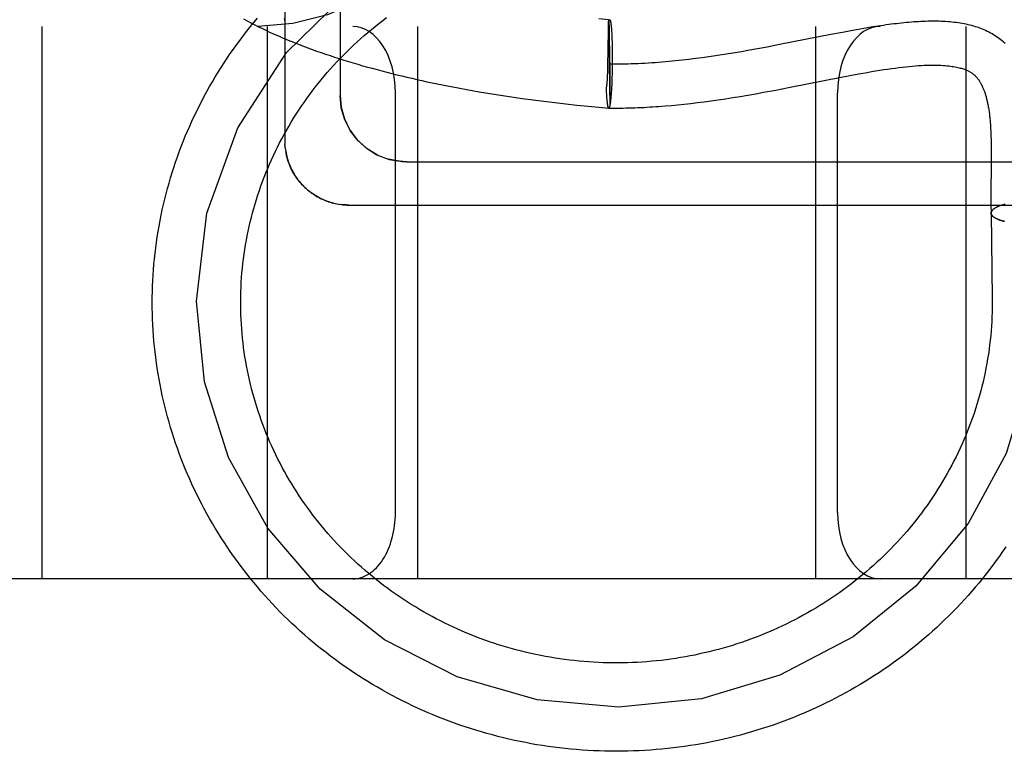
# Model space of a CAD drawing. Header units: inches. Extents: x 0 to 218, y 0 to 141.
# Tile 62 of 114: x 121.077 to 121.3, y 50.882 to 51.048. Entities that reach past the tile are written whole.
import ezdxf

# ---------------------------------------------------------------- set-up
doc = ezdxf.new("R2010")
doc.units = ezdxf.units.IN
doc.header["$LTSCALE"] = 11.987179
doc.header["$MEASUREMENT"] = 0
doc.linetypes.add('HIDDEN', pattern=[0.2, 0.1, -0.1])
doc.layers.add('DEFAULT_2', color=8, linetype='HIDDEN')

msp = doc.modelspace()

# ---------------------------------------------------------------- linework, layer by layer
at = {"layer": 'DEFAULT_2', "color": 8, "linetype": 'HIDDEN'}
for p, q in [((121.13687, 51.20971), (121.13687, 51.02038)), ((121.14937, 51.2036), (121.14937, 51.0307)), ((121.21013, 51.04782), (121.20787, 51.04802)), ((121.21011, 51.04733), (121.21013, 51.04782)), ((121.21015, 51.04761), (121.21016, 51.04752)), ((119.36687, 51.04629), (121.57187, 51.04629)), ((121.08187, 51.04629), (121.08187, 50.92129)), ((121.13287, 51.04629), (121.13287, 50.92129)), ((121.16687, 51.04629), (121.16687, 50.92129)), ((121.21004, 51.04359), (121.21007, 51.04542)), ((121.21007, 51.04542), (121.21008, 51.04605)), ((121.21011, 51.04733), (121.21036, 51.02831)), ((121.21016, 51.04752), (121.21016, 51.04741)), ((121.21016, 51.04741), (121.21017, 51.04722)), ((121.21017, 51.04722), (121.21018, 51.0469)), ((121.21018, 51.0469), (121.2102, 51.04643)), ((121.2102, 51.04643), (121.21022, 51.04547)), ((121.21022, 51.04547), (121.21025, 51.04365)), ((121.2107, 51.0461), (121.21072, 51.04587)), ((121.21072, 51.04587), (121.21074, 51.04561)), ((121.21074, 51.04561), (121.21076, 51.04535)), ((121.25687, 51.04629), (121.25687, 50.92129)), ((121.26298, 51.04503), (121.2649, 51.04539)), ((121.2649, 51.04539), (121.26616, 51.04562)), ((121.26616, 51.04562), (121.26742, 51.04583)), ((121.26742, 51.04583), (121.26865, 51.04604)), ((121.26865, 51.04604), (121.26988, 51.04624)), ((121.26988, 51.04624), (121.27109, 51.04643)), ((121.29087, 51.04629), (121.29087, 50.92129)), ((121.21025, 51.04365), (121.2103, 51.04029)), ((121.21076, 51.04535), (121.21077, 51.04507)), ((121.21077, 51.04507), (121.21079, 51.04478)), ((121.21079, 51.04478), (121.21081, 51.04448)), ((121.21081, 51.04448), (121.21082, 51.04416)), ((121.21082, 51.04416), (121.21084, 51.04384)), ((121.21084, 51.04384), (121.21086, 51.04333)), ((121.21086, 51.04333), (121.21088, 51.04281)), ((121.24877, 51.04224), (121.26037, 51.04453)), ((121.26037, 51.04453), (121.26298, 51.04503)), ((121.20999, 51.04044), (121.21, 51.04123)), ((121.21088, 51.04281), (121.21089, 51.04226)), ((121.21089, 51.04226), (121.2109, 51.0417)), ((121.2109, 51.0417), (121.21091, 51.04112)), ((121.21091, 51.04112), (121.21092, 51.04053)), ((121.24162, 51.04091), (121.24378, 51.0413)), ((121.24378, 51.0413), (121.24594, 51.0417)), ((121.24594, 51.0417), (121.24877, 51.04224)), ((121.20995, 51.038), (121.20999, 51.04044)), ((121.2103, 51.04029), (121.21035, 51.03588)), ((121.21092, 51.04053), (121.21093, 51.03993)), ((121.21093, 51.03993), (121.21093, 51.03932)), ((121.21093, 51.03932), (121.21093, 51.03849)), ((121.22825, 51.03889), (121.22976, 51.03908)), ((121.22976, 51.03908), (121.23127, 51.03928)), ((121.23127, 51.03928), (121.23277, 51.03948)), ((121.23277, 51.03948), (121.23426, 51.0397)), ((121.23426, 51.0397), (121.23574, 51.03993)), ((121.23574, 51.03993), (121.23722, 51.04016)), ((121.23722, 51.04016), (121.23869, 51.04041)), ((121.23869, 51.04041), (121.24016, 51.04065)), ((121.24016, 51.04065), (121.24162, 51.04091)), ((121.20991, 51.03636), (121.20992, 51.03697)), ((121.20992, 51.03697), (121.20995, 51.038)), ((121.21091, 51.03684), (121.21089, 51.03602)), ((121.21092, 51.03767), (121.21091, 51.03684)), ((121.21093, 51.03849), (121.21092, 51.03767)), ((121.20985, 51.03471), (121.20987, 51.03516)), ((121.20989, 51.03576), (121.20991, 51.03636)), ((121.21035, 51.03588), (121.21037, 51.03236)), ((121.21086, 51.03482), (121.21084, 51.03423)), ((121.21088, 51.03541), (121.21086, 51.03482)), ((121.21089, 51.03602), (121.21088, 51.03541)), ((121.25079, 51.03245), (121.26271, 51.0348)), ((121.26271, 51.0348), (121.2647, 51.03518)), ((121.2647, 51.03518), (121.26668, 51.03555)), ((121.17605, 51.03237), (121.17843, 51.03193)), ((121.20962, 51.03186), (121.20961, 51.03236)), ((121.20961, 51.03219), (121.20961, 51.03236)), ((121.21037, 51.03236), (121.21037, 51.03043)), ((121.21074, 51.03205), (121.21072, 51.03172)), ((121.21077, 51.03257), (121.21074, 51.03205)), ((121.2108, 51.0331), (121.21077, 51.03257)), ((121.21082, 51.03366), (121.2108, 51.0331)), ((121.21084, 51.03423), (121.21082, 51.03366)), ((121.24793, 51.0319), (121.25079, 51.03245)), ((121.16187, 50.93629), (121.16187, 51.03129)), ((121.17843, 51.03193), (121.18083, 51.03151)), ((121.18083, 51.03151), (121.18324, 51.03111)), ((121.18324, 51.03111), (121.18566, 51.03072)), ((121.18566, 51.03072), (121.1881, 51.03035)), ((121.1881, 51.03035), (121.19055, 51.03)), ((121.19055, 51.03), (121.19301, 51.02967)), ((121.20964, 51.03154), (121.20962, 51.03186)), ((121.20965, 51.03123), (121.20964, 51.03154)), ((121.20967, 51.03093), (121.20965, 51.03123)), ((121.20969, 51.03064), (121.20967, 51.03093)), ((121.20971, 51.03036), (121.20969, 51.03064)), ((121.20973, 51.0301), (121.20971, 51.03036)), ((121.20974, 51.02985), (121.20973, 51.0301)), ((121.20977, 51.02959), (121.20974, 51.02985)), ((121.21037, 51.03043), (121.21037, 51.02939)), ((121.21061, 51.03022), (121.21059, 51.02996)), ((121.21063, 51.03049), (121.21061, 51.03022)), ((121.21066, 51.03078), (121.21063, 51.03049)), ((121.21068, 51.03108), (121.21066, 51.03078)), ((121.2107, 51.03139), (121.21068, 51.03108)), ((121.21072, 51.03172), (121.2107, 51.03139)), ((121.2349, 51.02969), (121.23653, 51.02993)), ((121.23653, 51.02993), (121.23819, 51.03019)), ((121.23819, 51.03019), (121.23989, 51.03047)), ((121.23989, 51.03047), (121.24162, 51.03076)), ((121.24162, 51.03076), (121.24338, 51.03106)), ((121.24338, 51.03106), (121.24517, 51.03139)), ((121.24517, 51.03139), (121.24793, 51.0319)), ((121.26187, 50.93629), (121.26187, 51.03129)), ((121.19301, 51.02967), (121.19547, 51.02935)), ((121.19547, 51.02935), (121.19794, 51.02905)), ((121.19794, 51.02905), (121.20042, 51.02877)), ((121.20042, 51.02877), (121.20291, 51.02851)), ((121.20291, 51.02851), (121.20539, 51.02826)), ((121.20539, 51.02826), (121.20788, 51.02803)), ((121.20788, 51.02803), (121.21014, 51.02783)), ((121.20978, 51.0295), (121.20976, 51.02973)), ((121.20989, 51.02855), (121.20988, 51.02863)), ((121.2099, 51.02846), (121.20989, 51.02855)), ((121.20992, 51.02839), (121.2099, 51.02848)), ((121.20993, 51.02832), (121.20992, 51.02841)), ((121.21037, 51.02887), (121.21036, 51.02852)), ((121.21036, 51.02852), (121.21036, 51.02831)), ((121.21037, 51.02939), (121.21037, 51.02887)), ((121.22429, 51.02842), (121.22573, 51.02856)), ((121.22573, 51.02856), (121.2272, 51.02871)), ((121.2272, 51.02871), (121.22868, 51.02887)), ((121.22868, 51.02887), (121.23019, 51.02905)), ((121.23019, 51.02905), (121.23173, 51.02925)), ((121.23173, 51.02925), (121.2333, 51.02946)), ((121.2333, 51.02946), (121.2349, 51.02969)), ((121.29658, 51.02148), (121.2966, 51.02063)), ((121.13696, 51.01881), (121.13701, 51.01837)), ((121.2966, 51.02063), (121.29661, 51.01975)), ((121.29661, 51.01975), (121.29662, 51.01883)), ((121.29662, 51.01883), (121.29663, 51.01789)), ((121.13701, 51.01842), (121.13708, 51.01797)), ((121.29663, 51.01789), (121.29663, 51.01641)), ((121.16437, 51.01569), (121.38437, 51.01569)), ((121.29663, 51.01641), (121.29661, 51.01377)), ((121.14112, 51.01013), (121.14081, 51.01045)), ((121.1414, 51.00985), (121.14109, 51.01016)), ((121.14169, 51.00958), (121.14136, 51.00989)), ((121.29658, 51.01087), (121.29657, 51.00897)), ((121.14199, 51.00933), (121.14165, 51.00962)), ((121.29657, 51.00897), (121.29657, 51.00761)), ((121.29657, 51.00761), (121.29658, 51.00617)), ((121.14826, 51.00622), (121.14867, 51.00613)), ((121.14981, 51.00596), (121.14938, 51.00602)), ((121.29835, 51.00559), (121.29764, 51.00525)), ((121.2985, 51.00565), (121.29835, 51.00559)), ((121.29862, 51.00569), (121.29847, 51.00564)), ((121.29875, 51.00574), (121.2986, 51.00568)), ((121.29888, 51.00579), (121.29872, 51.00573)), ((121.29902, 51.00583), (121.29885, 51.00577)), ((121.29915, 51.00587), (121.29898, 51.00582)), ((121.29929, 51.00592), (121.29912, 51.00586)), ((121.29955, 51.00599), (121.2994, 51.00595)), ((121.29974, 51.00604), (121.29955, 51.00599)), ((121.29662, 51.00405), (121.29687, 50.98479)), ((121.29687, 50.98479), (121.29687, 50.9838)), ((121.68187, 50.92129), (119.36687, 50.92129))]:
    msp.add_line(p, q, dxfattribs=at)
for points in [[(121.20141, 51.17129), (121.20102, 51.1572), (121.19983, 51.14317), (121.19783, 51.12941), (121.19498, 51.116), (121.19116, 51.10286), (121.18648, 51.09074), (121.18109, 51.08006), (121.17506, 51.07085), (121.16856, 51.06324), (121.16158, 51.05707), (121.15422, 51.05232), (121.14653, 51.04895), (121.13866, 51.04695), (121.13076, 51.04629)], [(121.11687, 50.98411), (121.11923, 51.00407), (121.1262, 51.02334), (121.13722, 51.0404), (121.15209, 51.05493), (121.16993, 51.06592), (121.18954, 51.07276), (121.21071, 51.07532)], [(121.10687, 50.98379), (121.10688, 50.98504), (121.10691, 50.98628), (121.10694, 50.98752), (121.107, 50.98877), (121.10707, 50.99001), (121.10716, 50.99125), (121.10726, 50.99249), (121.10738, 50.99373), (121.10751, 50.99496), (121.10766, 50.9962), (121.10783, 50.99743), (121.10801, 50.99866), (121.1082, 50.99989), (121.10841, 51.00112), (121.10864, 51.00234), (121.10888, 51.00356), (121.10914, 51.00478), (121.10942, 51.006), (121.1097, 51.00721), (121.11001, 51.00842), (121.11033, 51.00962), (121.11066, 51.01082), (121.11101, 51.01202), (121.11138, 51.01321), (121.11176, 51.0144), (121.11215, 51.01559), (121.11256, 51.01677), (121.11299, 51.01794), (121.11343, 51.01911), (121.11388, 51.02027), (121.11435, 51.02143), (121.11484, 51.02258), (121.11534, 51.02373), (121.11585, 51.02487), (121.11638, 51.02601), (121.11692, 51.02714), (121.11748, 51.02826), (121.11805, 51.02937), (121.11863, 51.03048), (121.11923, 51.03158), (121.11985, 51.03268), (121.12047, 51.03377), (121.12111, 51.03485), (121.12177, 51.03592), (121.12243, 51.03698), (121.12312, 51.03804), (121.12381, 51.03909), (121.12452, 51.04013), (121.12524, 51.04116), (121.12597, 51.04218), (121.12672, 51.0432), (121.12748, 51.04421), (121.12825, 51.0452), (121.12904, 51.04619), (121.12984, 51.04717), (121.13065, 51.04814)], [(121.12687, 50.98379), (121.12687, 50.98421), (121.12689, 50.98527), (121.12691, 50.98633), (121.12696, 50.98739), (121.12701, 50.98844), (121.12708, 50.9895), (121.12717, 50.99056), (121.12727, 50.99161), (121.12738, 50.99266), (121.12751, 50.99371), (121.12765, 50.99476), (121.1278, 50.99581), (121.12797, 50.99686), (121.12816, 50.9979), (121.12835, 50.99894), (121.12857, 50.99998), (121.12879, 51.00102), (121.12903, 51.00205), (121.12929, 51.00308), (121.12955, 51.00411), (121.12984, 51.00513), (121.13013, 51.00615), (121.13044, 51.00716), (121.13076, 51.00818), (121.1311, 51.00918), (121.13145, 51.01019), (121.13181, 51.01118), (121.13219, 51.01218), (121.13258, 51.01317), (121.13299, 51.01415), (121.1334, 51.01513), (121.13383, 51.0161), (121.13428, 51.01707), (121.13473, 51.01803), (121.1352, 51.01899), (121.13569, 51.01994), (121.13618, 51.02089), (121.13669, 51.02182), (121.13721, 51.02276), (121.13774, 51.02368), (121.13829, 51.0246), (121.13884, 51.02551), (121.13941, 51.02641), (121.14, 51.02731), (121.14059, 51.0282), (121.1412, 51.02908), (121.14181, 51.02996), (121.14244, 51.03082), (121.14308, 51.03168), (121.14374, 51.03253), (121.1444, 51.03337), (121.14508, 51.03421), (121.14576, 51.03503), (121.14646, 51.03585), (121.14717, 51.03666), (121.14789, 51.03746), (121.14862, 51.03825), (121.14936, 51.03903), (121.15011, 51.0398), (121.15087, 51.04056), (121.15164, 51.04131), (121.15242, 51.04206), (121.15321, 51.04279), (121.15401, 51.04351), (121.15482, 51.04423), (121.15564, 51.04493), (121.15647, 51.04562), (121.15731, 51.0463), (121.15816, 51.04698), (121.15901, 51.04764), (121.15988, 51.04829)], [(121.1275, 51.04799), (121.12834, 51.04754), (121.12918, 51.04709), (121.13004, 51.04665), (121.13091, 51.04622), (121.13179, 51.04579), (121.13268, 51.04537), (121.13357, 51.04495), (121.13448, 51.04454), (121.1354, 51.04414), (121.13633, 51.04374), (121.13726, 51.04334), (121.13821, 51.04295), (121.13916, 51.04257), (121.14012, 51.04219), (121.1411, 51.04182), (121.14208, 51.04145), (121.14306, 51.04109), (121.14406, 51.04073), (121.14507, 51.04038), (121.14608, 51.04003), (121.1471, 51.03968), (121.14813, 51.03935), (121.14917, 51.03901), (121.15021, 51.03868), (121.15126, 51.03836), (121.15232, 51.03804), (121.15339, 51.03772), (121.15446, 51.03741), (121.15554, 51.03711), (121.15663, 51.03681), (121.15772, 51.03651), (121.15883, 51.03622), (121.15993, 51.03593), (121.16105, 51.03565), (121.16217, 51.03537), (121.16329, 51.03509), (121.16443, 51.03482), (121.16557, 51.03456), (121.16671, 51.0343), (121.16786, 51.03404), (121.16901, 51.03379), (121.17017, 51.03354), (121.17134, 51.0333), (121.17251, 51.03306), (121.17368, 51.03283), (121.17605, 51.03237)], [(121.13673, 51.04811), (121.13679, 51.04774), (121.13683, 51.04737), (121.13686, 51.047), (121.13687, 51.04663), (121.13687, 51.04637)], [(121.21011, 51.04733), (121.21012, 51.04739), (121.21014, 51.04745), (121.21015, 51.0475), (121.21017, 51.04755), (121.21018, 51.04759), (121.21019, 51.04764), (121.21021, 51.04767), (121.21022, 51.04771), (121.21024, 51.04773), (121.21025, 51.04776), (121.21027, 51.04778), (121.21028, 51.04779), (121.21029, 51.04781), (121.21031, 51.04781), (121.21032, 51.04782), (121.21033, 51.04782)], [(121.21013, 51.04782), (121.21014, 51.04781), (121.21014, 51.0478), (121.21014, 51.04779), (121.21014, 51.04777), (121.21015, 51.04774), (121.21015, 51.04772), (121.21015, 51.04769), (121.21015, 51.04765), (121.21015, 51.04761)], [(121.21033, 51.04782), (121.21034, 51.04782), (121.21035, 51.04781), (121.21037, 51.0478), (121.21038, 51.04779), (121.21039, 51.04777), (121.21041, 51.04775), (121.21042, 51.04772), (121.21043, 51.04769), (121.21045, 51.04765), (121.21046, 51.04761), (121.21048, 51.04757), (121.21049, 51.04752), (121.2105, 51.04747), (121.21052, 51.04742), (121.21053, 51.04736), (121.21054, 51.04729), (121.21055, 51.04722), (121.21057, 51.04715), (121.21058, 51.04708), (121.21059, 51.047), (121.2106, 51.04691), (121.21062, 51.04682), (121.21063, 51.04673), (121.21064, 51.04664), (121.21065, 51.04654), (121.21066, 51.04643), (121.21067, 51.04633), (121.21068, 51.04622), (121.2107, 51.0461)], [(121.13686, 51.047), (121.13687, 51.04663), (121.13687, 51.04637)], [(121.21008, 51.04605), (121.2101, 51.04712), (121.21011, 51.04733)], [(121.27109, 51.04643), (121.27228, 51.04661), (121.27287, 51.04669), (121.27346, 51.04677), (121.27405, 51.04685), (121.27463, 51.04692), (121.2752, 51.04699), (121.27578, 51.04706), (121.27634, 51.04712), (121.27691, 51.04718), (121.27747, 51.04723), (121.27802, 51.04728), (121.27858, 51.04733), (121.27912, 51.04737), (121.27967, 51.04741), (121.28021, 51.04744), (121.28074, 51.04747), (121.28127, 51.04749), (121.2818, 51.04751), (121.28232, 51.04753), (121.28284, 51.04754), (121.28335, 51.04754), (121.28386, 51.04754), (121.28437, 51.04754), (121.28486, 51.04753), (121.28536, 51.04751), (121.28585, 51.04749), (121.28634, 51.04746), (121.28682, 51.04743), (121.28729, 51.04739), (121.28776, 51.04734), (121.28823, 51.04729), (121.28869, 51.04723), (121.28915, 51.04717), (121.2896, 51.0471), (121.29004, 51.04703), (121.29049, 51.04694), (121.29092, 51.04685), (121.29135, 51.04676), (121.29178, 51.04666), (121.2922, 51.04655), (121.29262, 51.04643), (121.29303, 51.04631), (121.29343, 51.04618), (121.29383, 51.04604), (121.29422, 51.0459), (121.29461, 51.04574), (121.295, 51.04558), (121.29537, 51.04542), (121.29575, 51.04524), (121.29611, 51.04506), (121.29647, 51.04487), (121.29683, 51.04467), (121.29718, 51.04446), (121.29752, 51.04425), (121.29786, 51.04402), (121.29819, 51.04379), (121.29852, 51.04355), (121.29884, 51.0433), (121.29916, 51.04305), (121.29946, 51.04278), (121.29977, 51.0425)], [(121.21003, 51.0429), (121.21003, 51.04325), (121.21004, 51.04343), (121.21004, 51.04359)], [(121.21, 51.04123), (121.21002, 51.04218), (121.21003, 51.0429)], [(121.21023, 51.03782), (121.21095, 51.03781), (121.21166, 51.03781), (121.21238, 51.03782), (121.21309, 51.03783), (121.21381, 51.03784), (121.21452, 51.03786), (121.21523, 51.03788), (121.21601, 51.0379), (121.21678, 51.03794), (121.21755, 51.03797), (121.21832, 51.03801), (121.21909, 51.03806), (121.21986, 51.03811), (121.22063, 51.03816), (121.2214, 51.03822), (121.22216, 51.03828), (121.22293, 51.03834), (121.22369, 51.03841), (121.22445, 51.03848), (121.22522, 51.03856), (121.22598, 51.03864), (121.22674, 51.03872), (121.22825, 51.03889)], [(121.26668, 51.03555), (121.26861, 51.03589), (121.26956, 51.03606), (121.2705, 51.03621), (121.27142, 51.03636), (121.27233, 51.03651), (121.27322, 51.03664), (121.2741, 51.03676), (121.27495, 51.03688), (121.27578, 51.03699), (121.27658, 51.03708), (121.27736, 51.03717), (121.27812, 51.03725), (121.27885, 51.03732), (121.27955, 51.03737), (121.28022, 51.03742), (121.28087, 51.03746), (121.2815, 51.03749), (121.2821, 51.03752), (121.28269, 51.03753), (121.28325, 51.03754), (121.28379, 51.03754), (121.2843, 51.03754), (121.2848, 51.03752), (121.28528, 51.0375), (121.28574, 51.03748), (121.28619, 51.03744), (121.28661, 51.03741), (121.28702, 51.03736), (121.28742, 51.03732), (121.28779, 51.03726), (121.28815, 51.03721), (121.28848, 51.03715), (121.2888, 51.03708), (121.2891, 51.03702), (121.28938, 51.03695), (121.28964, 51.03688), (121.28989, 51.03681), (121.29012, 51.03674), (121.29034, 51.03667), (121.29054, 51.0366), (121.29074, 51.03652), (121.29092, 51.03645), (121.29109, 51.03638), (121.29126, 51.0363), (121.29141, 51.03623), (121.29156, 51.03615), (121.2917, 51.03608), (121.29184, 51.036), (121.29197, 51.03592), (121.2921, 51.03585), (121.29222, 51.03576), (121.29234, 51.03568), (121.29246, 51.0356), (121.29257, 51.03551), (121.29268, 51.03543), (121.29278, 51.03534), (121.29288, 51.03525), (121.29298, 51.03516), (121.29308, 51.03506), (121.29318, 51.03496), (121.29327, 51.03486), (121.29337, 51.03476), (121.29346, 51.03465), (121.29355, 51.03454), (121.29364, 51.03442), (121.29373, 51.0343), (121.29382, 51.03418), (121.2939, 51.03405), (121.29399, 51.03392), (121.29407, 51.03378), (121.29416, 51.03364), (121.29424, 51.0335), (121.29432, 51.03335), (121.2944, 51.0332), (121.29448, 51.03305), (121.29456, 51.03289), (121.29463, 51.03274), (121.2947, 51.03257), (121.29478, 51.03241), (121.29484, 51.03224), (121.29491, 51.03207), (121.29498, 51.0319), (121.29505, 51.03172), (121.29511, 51.03154), (121.29517, 51.03136), (121.29524, 51.03117), (121.2953, 51.03098), (121.29536, 51.03079), (121.29542, 51.03059), (121.29547, 51.03039), (121.29553, 51.03018), (121.29559, 51.02997), (121.29564, 51.02975), (121.29569, 51.02953), (121.29574, 51.02931), (121.29579, 51.02908), (121.29584, 51.02884), (121.29589, 51.02861), (121.29594, 51.02836), (121.29598, 51.02811), (121.29603, 51.02786), (121.29607, 51.0276), (121.29611, 51.02734), (121.29615, 51.02707), (121.29619, 51.02679), (121.29622, 51.02651), (121.29626, 51.02623), (121.29629, 51.02594), (121.29632, 51.02565), (121.29635, 51.02536), (121.29638, 51.02507), (121.2964, 51.02477), (121.29643, 51.02446), (121.29645, 51.02414), (121.29647, 51.0238), (121.29649, 51.02344), (121.29651, 51.02307), (121.29653, 51.02269), (121.29655, 51.02229), (121.29656, 51.02189), (121.29658, 51.02148)], [(121.20961, 51.03236), (121.20963, 51.03247), (121.20965, 51.03259), (121.20967, 51.03271), (121.20969, 51.03284), (121.20971, 51.03298), (121.20973, 51.03312), (121.20974, 51.03326), (121.20976, 51.03341), (121.20977, 51.03357), (121.20978, 51.03372), (121.2098, 51.03388), (121.20981, 51.03404), (121.20982, 51.0342), (121.20983, 51.03437), (121.20985, 51.03471)], [(121.20987, 51.03516), (121.20987, 51.03536), (121.20989, 51.03576)], [(121.14937, 51.03069), (121.14961, 51.02803), (121.15034, 51.0254), (121.15152, 51.02295), (121.15316, 51.02073), (121.15522, 51.01881), (121.15766, 51.01727), (121.16044, 51.01621), (121.16341, 51.01572), (121.16437, 51.01569)], [(121.15783, 51.01719), (121.15552, 51.01858), (121.15347, 51.02039), (121.15174, 51.0226), (121.15044, 51.02513), (121.14964, 51.02787), (121.14937, 51.03069)], [(121.21059, 51.02996), (121.21056, 51.02971), (121.21055, 51.02959), (121.21054, 51.02947), (121.21052, 51.02936), (121.21051, 51.02925), (121.2105, 51.02915), (121.21048, 51.02905), (121.21047, 51.02895), (121.21046, 51.02885), (121.21044, 51.02876), (121.21043, 51.02868), (121.21041, 51.0286), (121.2104, 51.02852), (121.21039, 51.02844), (121.21037, 51.02837), (121.21036, 51.02831)], [(121.20987, 51.02871), (121.20986, 51.0288), (121.20984, 51.02889), (121.20983, 51.02898), (121.20982, 51.02908), (121.20981, 51.02918), (121.2098, 51.02928), (121.20979, 51.02939), (121.20978, 51.0295)], [(121.20989, 51.02853), (121.20988, 51.02861), (121.20987, 51.02869)], [(121.21014, 51.02782), (121.21013, 51.02782), (121.21012, 51.02782), (121.2101, 51.02783), (121.21009, 51.02784), (121.21008, 51.02786), (121.21006, 51.02788), (121.21005, 51.02791), (121.21003, 51.02794), (121.21002, 51.02797), (121.21001, 51.02801), (121.20999, 51.02805), (121.20998, 51.0281), (121.20997, 51.02815), (121.20995, 51.0282), (121.20994, 51.02826), (121.20993, 51.02832)], [(121.21014, 51.02783), (121.21013, 51.02784), (121.21012, 51.02784), (121.2101, 51.02785), (121.21009, 51.02786), (121.21008, 51.02788), (121.21006, 51.0279), (121.21005, 51.02793), (121.21004, 51.02796)], [(121.21014, 51.02782), (121.21075, 51.02781), (121.21141, 51.02781), (121.21206, 51.02781), (121.21272, 51.02782), (121.21337, 51.02783), (121.21403, 51.02784), (121.21469, 51.02786), (121.21536, 51.02788), (121.21602, 51.0279), (121.21669, 51.02792), (121.21736, 51.02795), (121.21804, 51.02798), (121.21872, 51.02802), (121.2194, 51.02806), (121.22009, 51.0281), (121.22078, 51.02814), (121.22147, 51.02819), (121.22217, 51.02825), (121.22287, 51.0283), (121.22429, 51.02842)], [(121.21036, 51.02831), (121.21034, 51.02825), (121.21033, 51.02819), (121.21032, 51.02814), (121.2103, 51.02809), (121.21029, 51.02804), (121.21027, 51.028), (121.21026, 51.02796), (121.21025, 51.02793), (121.21023, 51.0279), (121.21022, 51.02788), (121.2102, 51.02786), (121.21019, 51.02784), (121.21017, 51.02783), (121.21016, 51.02782), (121.21015, 51.02782), (121.21014, 51.02782)], [(121.21036, 51.02831), (121.21034, 51.02825), (121.21033, 51.02819), (121.21032, 51.02814), (121.2103, 51.02809), (121.21029, 51.02805), (121.21027, 51.02801), (121.21026, 51.02797), (121.21025, 51.02794), (121.21023, 51.02791), (121.21022, 51.02789), (121.2102, 51.02787), (121.21019, 51.02786), (121.21017, 51.02784), (121.21016, 51.02784), (121.21015, 51.02783)], [(121.13687, 51.02038), (121.13688, 51.01999), (121.13689, 51.01959)], [(121.13696, 51.01878), (121.13692, 51.01919), (121.13689, 51.0196)], [(121.13706, 51.01804), (121.13713, 51.01765), (121.13721, 51.01727), (121.1373, 51.01688), (121.1374, 51.0165), (121.13751, 51.01613), (121.13763, 51.01575), (121.13776, 51.01538), (121.1379, 51.01502), (121.13805, 51.01465), (121.13821, 51.0143), (121.13838, 51.01394), (121.13856, 51.01359), (121.13875, 51.01325), (121.13895, 51.01291), (121.13915, 51.01257), (121.13937, 51.01225), (121.13959, 51.01192), (121.13983, 51.01161), (121.14007, 51.0113), (121.14032, 51.01099), (121.14058, 51.0107)], [(121.14085, 51.01041), (121.14054, 51.01074), (121.14028, 51.01104), (121.14003, 51.01135), (121.13979, 51.01166), (121.13956, 51.01197), (121.13932, 51.01231), (121.1391, 51.01266), (121.13889, 51.013), (121.13869, 51.01335), (121.1385, 51.0137), (121.13832, 51.01406), (121.13815, 51.01444), (121.13798, 51.01482), (121.13783, 51.01519), (121.13769, 51.01557), (121.13756, 51.01596), (121.13744, 51.01636), (121.13733, 51.01676), (121.13724, 51.01715), (121.13715, 51.01756), (121.13708, 51.01797)], [(121.16437, 51.01569), (121.16281, 51.01577), (121.16027, 51.01626)], [(121.29661, 51.01377), (121.2966, 51.01265), (121.29658, 51.01087)], [(121.14794, 51.00629), (121.14757, 51.00638), (121.14722, 51.00648), (121.14688, 51.00659), (121.14653, 51.00671), (121.14618, 51.00684), (121.14583, 51.00698), (121.14548, 51.00713), (121.14514, 51.00729), (121.1448, 51.00745), (121.14447, 51.00763), (121.14414, 51.00781), (121.14381, 51.00801), (121.14349, 51.00821), (121.14317, 51.00842), (121.14285, 51.00865), (121.14254, 51.00888), (121.14224, 51.00912), (121.14194, 51.00937)], [(121.14199, 51.00933), (121.14229, 51.00907), (121.1426, 51.00883), (121.14292, 51.0086), (121.14324, 51.00838), (121.14357, 51.00816), (121.1439, 51.00795), (121.14424, 51.00775), (121.14459, 51.00756), (121.14494, 51.00739), (121.14529, 51.00722), (121.14565, 51.00706), (121.14601, 51.00691), (121.14638, 51.00677), (121.14675, 51.00663), (121.14712, 51.00651), (121.1475, 51.0064), (121.14788, 51.0063), (121.14831, 51.0062)], [(121.14865, 51.00614), (121.14903, 51.00607), (121.14942, 51.00601)], [(121.15137, 51.00588), (121.1512, 51.00588), (121.15084, 51.00589), (121.15048, 51.0059), (121.1501, 51.00593), (121.14973, 51.00597)], [(121.14981, 51.00596), (121.1502, 51.00592), (121.15059, 51.0059), (121.15098, 51.00588), (121.15137, 51.00588)], [(121.15137, 51.00588), (121.37574, 51.00588)], [(121.29658, 51.00617), (121.29659, 51.00542), (121.2966, 51.00463), (121.29661, 51.00404)], [(121.29793, 51.0054), (121.29783, 51.00535), (121.29773, 51.0053), (121.29764, 51.00525)], [(121.29838, 51.0056), (121.29826, 51.00555), (121.29815, 51.0055), (121.29804, 51.00545)], [(121.29959, 51.006), (121.29944, 51.00596), (121.29926, 51.00591)], [(121.29661, 51.00404), (121.29661, 51.00407), (121.29662, 51.00412), (121.29662, 51.00418), (121.29664, 51.00423), (121.29665, 51.00429), (121.29667, 51.00434), (121.2967, 51.0044), (121.29672, 51.00445), (121.29676, 51.00451), (121.29679, 51.00456), (121.29683, 51.00462), (121.29688, 51.00467), (121.29693, 51.00473), (121.29698, 51.00478), (121.29704, 51.00483), (121.2971, 51.00489)], [(121.29764, 51.00525), (121.29755, 51.0052), (121.29746, 51.00515), (121.29738, 51.0051), (121.29731, 51.00504), (121.29723, 51.00499), (121.29716, 51.00494), (121.2971, 51.00489), (121.29704, 51.00483), (121.29698, 51.00478), (121.29693, 51.00472), (121.29688, 51.00467), (121.29684, 51.00461), (121.2968, 51.00456), (121.29676, 51.00451), (121.29673, 51.00445), (121.2967, 51.0044), (121.29668, 51.00434), (121.29666, 51.00428), (121.29664, 51.00423), (121.29663, 51.00417), (121.29663, 51.00412), (121.29662, 51.00406)], [(121.29662, 51.00405), (121.29663, 51.00401), (121.29663, 51.00395), (121.29664, 51.0039), (121.29666, 51.00384), (121.29668, 51.00379), (121.2967, 51.00373), (121.29673, 51.00368), (121.29676, 51.00362), (121.2968, 51.00357), (121.29684, 51.00352), (121.29688, 51.00346), (121.29693, 51.00341), (121.29698, 51.00336), (121.29704, 51.0033), (121.2971, 51.00325), (121.29716, 51.0032), (121.29723, 51.00315), (121.29731, 51.0031), (121.29738, 51.00305), (121.29746, 51.003), (121.29755, 51.00295), (121.29764, 51.0029), (121.29773, 51.00285), (121.29783, 51.0028), (121.29793, 51.00276), (121.29803, 51.00271), (121.29814, 51.00266), (121.29825, 51.00262), (121.29836, 51.00257), (121.29848, 51.00253), (121.2986, 51.00249), (121.29873, 51.00244), (121.29886, 51.0024), (121.29899, 51.00236), (121.29912, 51.00232), (121.29926, 51.00228), (121.2994, 51.00224), (121.29955, 51.0022)], [(121.2997, 51.00217), (121.29948, 51.00221), (121.29934, 51.00225), (121.2992, 51.00229), (121.29906, 51.00233), (121.29893, 51.00237), (121.2988, 51.00241), (121.29867, 51.00245), (121.29855, 51.0025), (121.29843, 51.00254), (121.29831, 51.00258), (121.2982, 51.00263), (121.29809, 51.00267), (121.29799, 51.00272), (121.29788, 51.00277), (121.29779, 51.00281), (121.29769, 51.00286), (121.2976, 51.00291), (121.29751, 51.00296), (121.29743, 51.00301), (121.29735, 51.00306), (121.29727, 51.00311), (121.2972, 51.00316), (121.29714, 51.00321), (121.29707, 51.00326), (121.29701, 51.00331), (121.29696, 51.00337), (121.29691, 51.00342), (121.29686, 51.00347), (121.29682, 51.00352), (121.29678, 51.00358), (121.29674, 51.00363), (121.29671, 51.00369), (121.29669, 51.00374), (121.29666, 51.0038), (121.29664, 51.00385), (121.29663, 51.0039), (121.29662, 51.00396), (121.29662, 51.00401)], [(121.13146, 50.9185), (121.13064, 50.91946), (121.12983, 50.92043), (121.12903, 50.92141), (121.12825, 50.9224), (121.12748, 50.92339), (121.12672, 50.9244), (121.12597, 50.92541), (121.12524, 50.92643), (121.12451, 50.92747), (121.12381, 50.92851), (121.12311, 50.92956), (121.12243, 50.93061), (121.12176, 50.93168), (121.12111, 50.93275), (121.12047, 50.93383), (121.11984, 50.93492), (121.11923, 50.93601), (121.11863, 50.93711), (121.11805, 50.93822), (121.11748, 50.93934), (121.11692, 50.94046), (121.11638, 50.94159), (121.11585, 50.94272), (121.11534, 50.94386), (121.11484, 50.94501), (121.11435, 50.94616), (121.11388, 50.94732), (121.11343, 50.94848), (121.11299, 50.94965), (121.11256, 50.95083), (121.11215, 50.952), (121.11176, 50.95319), (121.11138, 50.95438), (121.11101, 50.95557), (121.11066, 50.95677), (121.11033, 50.95797), (121.11001, 50.95917), (121.1097, 50.96038), (121.10941, 50.96159), (121.10914, 50.96281), (121.10888, 50.96403), (121.10864, 50.96525), (121.10841, 50.96647), (121.1082, 50.9677), (121.10801, 50.96893), (121.10783, 50.97016), (121.10766, 50.97139), (121.10751, 50.97263), (121.10738, 50.97386), (121.10726, 50.9751), (121.10716, 50.97634), (121.10707, 50.97758), (121.107, 50.97882), (121.10694, 50.98007), (121.10691, 50.98131), (121.10688, 50.98255), (121.10687, 50.98379)], [(121.30687, 50.98491), (121.30528, 50.96712), (121.30002, 50.94966), (121.29146, 50.93381), (121.27963, 50.91964), (121.26541, 50.90818), (121.24884, 50.89948), (121.23114, 50.89417), (121.21237, 50.89227), (121.19391, 50.89392), (121.17583, 50.89911), (121.15944, 50.90747), (121.14482, 50.91896), (121.13302, 50.93275), (121.12411, 50.94877), (121.11872, 50.96586), (121.11687, 50.98411)], [(121.14013, 50.94008), (121.13954, 50.94098), (121.13897, 50.94188), (121.13841, 50.94279), (121.13786, 50.94371), (121.13732, 50.94463), (121.1368, 50.94556), (121.13629, 50.9465), (121.13579, 50.94744), (121.13531, 50.94839), (121.13483, 50.94935), (121.13438, 50.95031), (121.13393, 50.95128), (121.1335, 50.95225), (121.13308, 50.95323), (121.13267, 50.95421), (121.13228, 50.9552), (121.1319, 50.95619), (121.13153, 50.95719), (121.13118, 50.95819), (121.13084, 50.9592), (121.13051, 50.96021), (121.1302, 50.96122), (121.1299, 50.96224), (121.12961, 50.96326), (121.12934, 50.96429), (121.12909, 50.96532), (121.12884, 50.96635), (121.12861, 50.96739), (121.1284, 50.96843), (121.1282, 50.96947), (121.12801, 50.97051), (121.12784, 50.97156), (121.12768, 50.9726), (121.12753, 50.97365), (121.1274, 50.9747), (121.12729, 50.97576), (121.12719, 50.97681), (121.1271, 50.97786), (121.12703, 50.97892), (121.12697, 50.97998), (121.12692, 50.98104), (121.12689, 50.98209), (121.12688, 50.98315), (121.12687, 50.98379)], [(121.29687, 50.9838), (121.29687, 50.98267), (121.29684, 50.98161), (121.29681, 50.98055), (121.29676, 50.9795), (121.29669, 50.97844), (121.29661, 50.97738), (121.29652, 50.97633), (121.29641, 50.97527), (121.29629, 50.97422), (121.29615, 50.97317), (121.296, 50.97212), (121.29583, 50.97108), (121.29565, 50.97003), (121.29546, 50.96899), (121.29525, 50.96795), (121.29503, 50.96691), (121.2948, 50.96588), (121.29455, 50.96485), (121.29428, 50.96382), (121.29401, 50.9628), (121.29371, 50.96178), (121.29341, 50.96076), (121.29309, 50.95975), (121.29276, 50.95874), (121.29241, 50.95774), (121.29205, 50.95674), (121.29168, 50.95574), (121.2913, 50.95475), (121.2909, 50.95376), (121.29048, 50.95278), (121.29006, 50.95181), (121.28962, 50.95084), (121.28917, 50.94987), (121.2887, 50.94892), (121.28822, 50.94796), (121.28773, 50.94702), (121.28723, 50.94608), (121.28671, 50.94514), (121.28618, 50.94422), (121.28564, 50.9433), (121.28509, 50.94238), (121.28452, 50.94148), (121.28395, 50.94058), (121.28336, 50.93968), (121.28275, 50.9388), (121.28214, 50.93792), (121.28151, 50.93705), (121.28088, 50.93619), (121.28023, 50.93534), (121.27957, 50.93449), (121.2789, 50.93366), (121.27821, 50.93283), (121.27752, 50.93201), (121.27682, 50.9312), (121.2761, 50.9304), (121.27537, 50.9296), (121.27464, 50.92882), (121.27389, 50.92804), (121.27313, 50.92728), (121.27237, 50.92652), (121.27159, 50.92578), (121.2708, 50.92504), (121.27, 50.92431), (121.2692, 50.9236), (121.26838, 50.92289), (121.26755, 50.9222), (121.26672, 50.92151), (121.26587, 50.92083), (121.26502, 50.92017), (121.26416, 50.91952), (121.26329, 50.91887), (121.26241, 50.91824), (121.26152, 50.91762), (121.26062, 50.91701), (121.25972, 50.91641), (121.25881, 50.91582), (121.25789, 50.91525), (121.25696, 50.91468), (121.25602, 50.91413), (121.25508, 50.91359), (121.25413, 50.91306), (121.25317, 50.91254), (121.25221, 50.91203), (121.25124, 50.91154), (121.25026, 50.91106), (121.24928, 50.91059), (121.24829, 50.91013), (121.2473, 50.90968), (121.24629, 50.90925), (121.24529, 50.90883), (121.24427, 50.90842), (121.24326, 50.90803), (121.24223, 50.90765), (121.24121, 50.90728), (121.24017, 50.90692), (121.23913, 50.90657), (121.23809, 50.90624), (121.23705, 50.90592), (121.23599, 50.90562), (121.23494, 50.90533), (121.23388, 50.90505), (121.23282, 50.90478), (121.23175, 50.90453), (121.23069, 50.90429), (121.22961, 50.90406), (121.22854, 50.90385), (121.22746, 50.90365), (121.22638, 50.90346), (121.2253, 50.90329), (121.22421, 50.90313), (121.22312, 50.90298), (121.22204, 50.90285), (121.22095, 50.90273), (121.21985, 50.90263), (121.21876, 50.90254), (121.21767, 50.90246), (121.21657, 50.90239), (121.21547, 50.90234), (121.21438, 50.9023), (121.21328, 50.90228), (121.21218, 50.90227), (121.21108, 50.90227), (121.20999, 50.90229), (121.20889, 50.90232), (121.20779, 50.90236), (121.2067, 50.90242), (121.2056, 50.90249), (121.20451, 50.90257), (121.20342, 50.90267), (121.20232, 50.90278), (121.20123, 50.90291), (121.20015, 50.90305), (121.19906, 50.9032), (121.19798, 50.90336), (121.19689, 50.90354), (121.19581, 50.90374), (121.19474, 50.90394), (121.19366, 50.90416), (121.19259, 50.90439), (121.19153, 50.90464), (121.19046, 50.9049), (121.1894, 50.90517), (121.18834, 50.90545), (121.18729, 50.90575), (121.18624, 50.90606), (121.1852, 50.90639), (121.18416, 50.90672), (121.18312, 50.90707), (121.18209, 50.90744), (121.18106, 50.90781), (121.18004, 50.9082), (121.17903, 50.9086), (121.17802, 50.90902), (121.17701, 50.90944), (121.17601, 50.90988), (121.17502, 50.91033), (121.17403, 50.91079), (121.17305, 50.91127), (121.17208, 50.91176), (121.17111, 50.91226), (121.17015, 50.91277), (121.1692, 50.91329), (121.16825, 50.91383), (121.16731, 50.91437), (121.16638, 50.91493), (121.16545, 50.9155), (121.16454, 50.91608), (121.16363, 50.91667), (121.16273, 50.91728), (121.16183, 50.91789), (121.16095, 50.91852), (121.16007, 50.91916), (121.15921, 50.91981), (121.15835, 50.92046), (121.1575, 50.92113), (121.15666, 50.92181), (121.15583, 50.9225), (121.155, 50.92321), (121.15419, 50.92392), (121.15339, 50.92464), (121.15259, 50.92537), (121.15181, 50.92611), (121.15104, 50.92686), (121.15027, 50.92762), (121.14952, 50.92839), (121.14878, 50.92917), (121.14805, 50.92996), (121.14733, 50.93075), (121.14661, 50.93156), (121.14591, 50.93237), (121.14523, 50.9332), (121.14455, 50.93403), (121.14388, 50.93487), (121.14323, 50.93572), (121.14258, 50.93658), (121.14195, 50.93744), (121.14133, 50.93832), (121.14072, 50.9392), (121.14013, 50.94008)], [(121.29994, 50.9285), (121.29923, 50.92746), (121.29851, 50.92643), (121.29777, 50.92541), (121.29703, 50.92439), (121.29627, 50.92339), (121.29549, 50.92239), (121.29471, 50.9214), (121.29391, 50.92042), (121.2931, 50.91946), (121.29228, 50.9185), (121.29144, 50.91755), (121.2906, 50.91661), (121.28974, 50.91568), (121.28887, 50.91476), (121.28799, 50.91385), (121.28709, 50.91295), (121.28619, 50.91207), (121.28527, 50.91119), (121.28434, 50.91032), (121.2834, 50.90947), (121.28246, 50.90863), (121.2815, 50.90779), (121.28053, 50.90697), (121.27954, 50.90616), (121.27855, 50.90537), (121.27755, 50.90458), (121.27654, 50.90381), (121.27552, 50.90304), (121.27449, 50.90229), (121.27345, 50.90156), (121.2724, 50.90083), (121.27134, 50.90012), (121.27028, 50.89942), (121.2692, 50.89873), (121.26811, 50.89806), (121.26702, 50.8974), (121.26592, 50.89675), (121.26481, 50.89611), (121.26369, 50.89549), (121.26257, 50.89488), (121.26143, 50.89429), (121.26029, 50.8937), (121.25914, 50.89314), (121.25799, 50.89258), (121.25682, 50.89204), (121.25565, 50.89151), (121.25448, 50.891), (121.2533, 50.8905), (121.25211, 50.89002), (121.25091, 50.88954), (121.24971, 50.88909), (121.24851, 50.88865), (121.24729, 50.88822), (121.24608, 50.8878), (121.24485, 50.8874), (121.24363, 50.88702), (121.24239, 50.88665), (121.24116, 50.88629), (121.23991, 50.88595), (121.23867, 50.88563), (121.23742, 50.88532), (121.23616, 50.88502), (121.23491, 50.88474), (121.23365, 50.88447), (121.23238, 50.88422), (121.23111, 50.88399), (121.22984, 50.88376), (121.22857, 50.88356), (121.22729, 50.88337), (121.22602, 50.88319), (121.22474, 50.88303), (121.22345, 50.88289), (121.22217, 50.88276), (121.22089, 50.88264), (121.2196, 50.88254), (121.21831, 50.88246), (121.21702, 50.88239), (121.21573, 50.88234), (121.21444, 50.8823), (121.21315, 50.88227), (121.21186, 50.88227), (121.21057, 50.88227), (121.20928, 50.8823), (121.20799, 50.88234), (121.2067, 50.88239), (121.20541, 50.88246), (121.20412, 50.88254), (121.20284, 50.88264), (121.20155, 50.88276), (121.20027, 50.88289), (121.19899, 50.88303), (121.19771, 50.8832), (121.19643, 50.88337), (121.19515, 50.88356), (121.19388, 50.88377), (121.19261, 50.88399), (121.19134, 50.88423), (121.19008, 50.88448), (121.18882, 50.88474), (121.18756, 50.88503), (121.18631, 50.88532), (121.18506, 50.88563), (121.18381, 50.88596), (121.18257, 50.8863), (121.18133, 50.88666), (121.1801, 50.88703), (121.17887, 50.88741), (121.17765, 50.88781), (121.17643, 50.88822), (121.17522, 50.88865), (121.17402, 50.8891), (121.17282, 50.88955), (121.17162, 50.89002), (121.17043, 50.89051), (121.16925, 50.89101), (121.16807, 50.89152), (121.1669, 50.89205), (121.16574, 50.89259), (121.16459, 50.89314), (121.16344, 50.89371), (121.1623, 50.8943), (121.16117, 50.89489), (121.16004, 50.8955), (121.15892, 50.89612), (121.15781, 50.89676), (121.15671, 50.89741), (121.15562, 50.89807), (121.15453, 50.89874), (121.15346, 50.89943), (121.15239, 50.90013), (121.15133, 50.90084), (121.15028, 50.90157), (121.14924, 50.9023), (121.14821, 50.90305), (121.14719, 50.90381), (121.14618, 50.90459), (121.14518, 50.90537), (121.14419, 50.90617), (121.14321, 50.90698), (121.14224, 50.9078), (121.14128, 50.90863), (121.14033, 50.90948), (121.1394, 50.91033), (121.13847, 50.9112), (121.13755, 50.91207), (121.13665, 50.91296), (121.13575, 50.91386), (121.13487, 50.91477), (121.134, 50.91569), (121.13314, 50.91662), (121.1323, 50.91755), (121.13146, 50.9185)]]:
    msp.add_lwpolyline(points, dxfattribs=at)
for centre, start_param, end_param in [((121.15221, 51.03129), -1.570796, 0), ((121.27154, 51.03129), 0, 1.570796), ((121.15221, 50.93629), -3.141593, -1.570796), ((121.27154, 50.93629), -4.712389, -3.141593)]:
    msp.add_ellipse(centre, major_axis=(0, 0.015), ratio=0.644444, start_param=start_param, end_param=end_param, dxfattribs=at)

doc.saveas('drawing.dxf')
